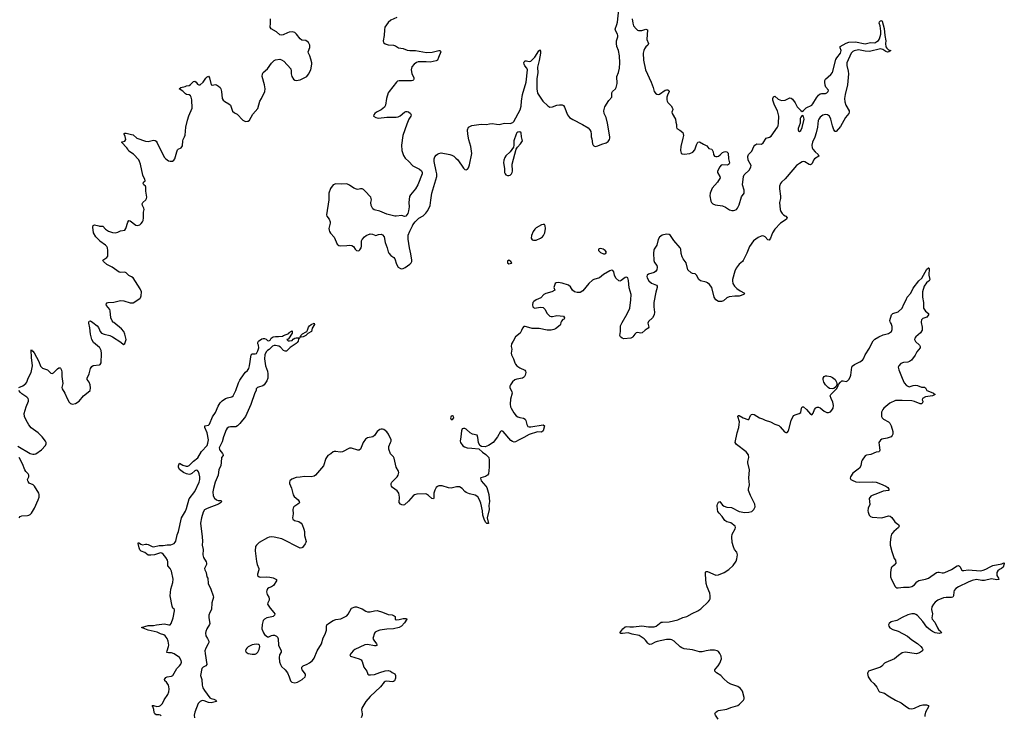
# Model space of a CAD drawing. Header units: inches. Extents: x 2143843 to 2212570, y 881249 to 1017455.
# Tile 9 of 54: x 2158837 to 2173198, y 904268 to 914420. Entities that reach past the tile are written whole.
import ezdxf

# ---------------------------------------------------------------- set-up
doc = ezdxf.new("R2010")
doc.units = ezdxf.units.IN
doc.header["$MEASUREMENT"] = 0
for name, color, linetype in [('C1950', 7, 'Continuous'), ('C1951', 7, 'Continuous'), ('C1960', 7, 'Continuous'), ('C1961', 7, 'Continuous'), ('C1970', 7, 'Continuous'), ('C1971', 7, 'Continuous')]:
    doc.layers.add(name, color=color, linetype=linetype)

msp = doc.modelspace()

# ---------------------------------------------------------------- linework, layer by layer
at = {"layer": 'C1950', "color": 6, "elevation": 400}
for points in [[(2160000, 909634), (2159916, 909710), (2159890, 909750), (2159869, 909830), (2159862, 909922), (2159845, 909990), (2159847, 910000)], [(2159902, 910000), (2159966, 909950), (2159985, 909925), (2160000, 909893)], [(2158826, 909054), (2158885, 909075), (2158929, 909111), (2158942, 909130), (2158963, 909190), (2159004, 909270), (2159024, 909370), (2159008, 909492), (2159005, 909595), (2159010, 909606), (2159014, 909594), (2159030, 909583), (2159050, 909556), (2159116, 909430), (2159143, 909363), (2159170, 909336), (2159245, 909310), (2159290, 909263), (2159310, 909255), (2159330, 909268), (2159390, 909325), (2159410, 909337), (2159430, 909337), (2159433, 909333), (2159447, 909307), (2159454, 909274), (2159453, 909210), (2159466, 909110), (2159453, 909050), (2159457, 909030), (2159495, 908970), (2159529, 908889), (2159559, 908839), (2159580, 908820), (2159610, 908810), (2159650, 908818), (2159707, 908850), (2159770, 908930), (2159837, 908983), (2159863, 909010), (2159871, 909049), (2159867, 909090), (2159850, 909130), (2159821, 909170), (2159820, 909190), (2159849, 909251), (2159872, 909328), (2159890, 909356), (2159910, 909371), (2160000, 909385)], [(2158810, 908197), (2158990, 908091), (2159030, 908077), (2159050, 908077), (2159074, 908086), (2159156, 908144), (2159214, 908206), (2159224, 908230), (2159222, 908250), (2159212, 908270), (2159164, 908330), (2159109, 908390), (2159004, 908464), (2158969, 908509), (2158930, 908575), (2158908, 908630), (2158905, 908670), (2158931, 908769), (2158964, 908850), (2158967, 908870), (2158959, 908890), (2158943, 908910), (2158870, 908959), (2158850, 908978), (2158825, 909010)], [(2158828, 907150), (2158844, 907170), (2158870, 907179), (2158950, 907183), (2158970, 907188), (2158990, 907199), (2159010, 907218), (2159054, 907290), (2159107, 907410), (2159121, 907450), (2159122, 907490), (2159116, 907510), (2159054, 907610), (2159032, 907630), (2158976, 907656), (2158959, 907679), (2158954, 907690), (2158953, 907710), (2158969, 907750), (2158971, 907770), (2158963, 907790), (2158925, 907825), (2158910, 907848), (2158880, 907940), (2158831, 908031)]]:
    msp.add_lwpolyline(points, dxfattribs=at)
at = {"layer": 'C1951', "color": 6, "elevation": 400}
for points in [[(2160000, 911196), (2159948, 911250), (2159915, 911310), (2159904, 911390), (2159910, 911417), (2159930, 911426), (2159990, 911409), (2160000, 911408)], [(2159847, 910000), (2159850, 910018), (2159870, 910025), (2159902, 910000)]]:
    msp.add_lwpolyline(points, dxfattribs=at)
at = {"layer": 'C1960', "color": 6}
for points, elevation in [([(2160000, 909893), (2160010, 909870), (2160030, 909843), (2160070, 909828), (2160150, 909810), (2160193, 909793), (2160313, 909713), (2160350, 909681), (2160370, 909692), (2160377, 909710), (2160389, 909750), (2160372, 909830), (2160355, 909870), (2160323, 909910), (2160208, 910000)], 400), ([(2166732, 910000), (2166725, 909970), (2166718, 909962), (2166653, 909910), (2166630, 909897), (2166590, 909888), (2166530, 909889), (2166412, 909912), (2166310, 909914), (2166230, 909939), (2166210, 909943), (2166190, 909940), (2166170, 909920), (2166157, 909883), (2166136, 909844), (2166067, 909790), (2166036, 909730), (2166009, 909690), (2166006, 909650), (2166015, 909610), (2166007, 909553), (2166010, 909530), (2166040, 909470), (2166057, 909410), (2166070, 909390), (2166090, 909369), (2166130, 909339), (2166203, 909303), (2166217, 909290), (2166221, 909270), (2166210, 909230), (2166199, 909210), (2166184, 909196), (2166170, 909187), (2166090, 909175), (2166058, 909162), (2166026, 909134), (2165997, 909090), (2165988, 909070), (2165987, 909050), (2166016, 908990), (2166020, 908970), (2165998, 908882), (2165991, 908810), (2165997, 908770), (2166005, 908750), (2166043, 908683), (2166080, 908640), (2166103, 908623), (2166130, 908613), (2166185, 908605), (2166208, 908590), (2166219, 908570), (2166232, 908510), (2166250, 908484), (2166270, 908477), (2166290, 908477), (2166470, 908506), (2166494, 908490), (2166470, 908420), (2166450, 908400), (2166390, 908403), (2166270, 908365), (2166190, 908321), (2166123, 908290), (2166070, 908257), (2166050, 908255), (2166023, 908263), (2165999, 908279), (2165891, 908410), (2165870, 908419), (2165850, 908410), (2165808, 908332), (2165745, 908250), (2165677, 908203), (2165627, 908187), (2165573, 908193), (2165547, 908207), (2165527, 908247), (2165521, 908321), (2165510, 908355), (2165441, 908370), (2165409, 908390), (2165350, 908445), (2165330, 908453), (2165310, 908454), (2165291, 908449), (2165280, 908420), (2165273, 908333), (2165262, 908270), (2165267, 908247), (2165300, 908200), (2165325, 908185), (2165362, 908170), (2165430, 908168), (2165536, 908156), (2165586, 908110), (2165635, 908075), (2165678, 908030), (2165685, 907990), (2165687, 907890), (2165674, 907790), (2165659, 907770), (2165630, 907753), (2165565, 907735), (2165559, 907730), (2165561, 907710), (2165570, 907690), (2165634, 907614), (2165649, 907590), (2165679, 907490), (2165689, 907390), (2165681, 907330), (2165683, 907270), (2165657, 907150), (2165673, 907067), (2165650, 907065), (2165645, 907070), (2165630, 907086), (2165610, 907130), (2165592, 907190), (2165586, 907250), (2165564, 907364), (2165544, 907410), (2165517, 907457), (2165481, 907481), (2165398, 907498), (2165350, 907519), (2165330, 907533), (2165290, 907578), (2165250, 907600), (2165210, 907602), (2165130, 907582), (2165090, 907588), (2164999, 907619), (2164950, 907618), (2164930, 907609), (2164910, 907590), (2164890, 907553), (2164879, 907510), (2164878, 907442), (2164871, 907428), (2164850, 907434), (2164798, 907478), (2164770, 907494), (2164750, 907499), (2164630, 907496), (2164597, 907483), (2164577, 907470), (2164510, 907391), (2164450, 907339), (2164430, 907333), (2164410, 907338), (2164391, 907351), (2164373, 907373), (2164378, 907450), (2164366, 907510), (2164343, 907543), (2164273, 907593), (2164260, 907610), (2164253, 907630), (2164254, 907650), (2164264, 907670), (2164344, 907750), (2164358, 907770), (2164365, 907810), (2164361, 907830), (2164330, 907890), (2164301, 908021), (2164290, 908038), (2164245, 908085), (2164220, 908150), (2164220, 908190), (2164248, 908250), (2164255, 908270), (2164256, 908290), (2164216, 908370), (2164190, 908403), (2164150, 908439), (2164130, 908446), (2164110, 908445), (2164090, 908438), (2164052, 908410), (2164010, 908353), (2163990, 908333), (2163910, 908315), (2163883, 908297), (2163846, 908250), (2163810, 908153), (2163790, 908138), (2163770, 908138), (2163675, 908165), (2163650, 908164), (2163547, 908113), (2163510, 908108), (2163450, 908118), (2163423, 908117), (2163410, 908113), (2163376, 908084), (2163330, 908057), (2163302, 908018), (2163269, 907910), (2163150, 907774), (2163130, 907759), (2163090, 907749), (2162990, 907753), (2162930, 907742), (2162870, 907739), (2162805, 907715), (2162779, 907690), (2162773, 907670), (2162774, 907650), (2162801, 907581), (2162827, 907487), (2162842, 907462), (2162901, 907410), (2162915, 907390), (2162916, 907370), (2162896, 907350), (2162838, 907310), (2162827, 907293), (2162823, 907270), (2162826, 907210), (2162814, 907150), (2162822, 907130), (2162846, 907110), (2162910, 907095), (2162944, 907070), (2162959, 907050), (2162984, 906984), (2162991, 906950), (2162993, 906890), (2163015, 906805), (2163013, 906790), (2163003, 906770), (2162961, 906719), (2162950, 906711), (2162930, 906707), (2162661, 906841), (2162550, 906866), (2162510, 906870), (2162474, 906866), (2162450, 906857), (2162332, 906790), (2162290, 906751), (2162279, 906730), (2162273, 906670), (2162293, 906513), (2162301, 906470), (2162323, 906410), (2162326, 906390), (2162304, 906330), (2162306, 906310), (2162330, 906288), (2162350, 906284), (2162430, 906288), (2162485, 906285), (2162533, 906273), (2162582, 906250), (2162582, 906230), (2162537, 906163), (2162510, 906143), (2162472, 906128), (2162450, 906114), (2162440, 906090), (2162439, 906070), (2162446, 906030), (2162469, 905990), (2162475, 905970), (2162475, 905950), (2162457, 905910), (2162453, 905890), (2162490, 905829), (2162546, 905770), (2162558, 905750), (2162552, 905730), (2162533, 905710), (2162517, 905703), (2162444, 905690), (2162410, 905670), (2162390, 905650), (2162373, 905593), (2162367, 905530), (2162392, 905470), (2162410, 905446), (2162450, 905413), (2162470, 905415), (2162510, 905434), (2162530, 905438), (2162555, 905435), (2162582, 905422), (2162596, 905410), (2162605, 905385), (2162613, 905293), (2162653, 905210), (2162652, 905190), (2162629, 905150), (2162620, 905110), (2162627, 905050), (2162641, 905010), (2162658, 904978), (2162711, 904931), (2162742, 904890), (2162768, 904830), (2162785, 904770), (2162805, 904750), (2162850, 904740), (2162890, 904753), (2162959, 904790), (2162999, 904830), (2163008, 904850), (2163008, 904870), (2162959, 904930), (2162952, 904950), (2162954, 904970), (2162970, 904991), (2163030, 905013), (2163065, 905035), (2163106, 905070), (2163130, 905103), (2163176, 905210), (2163240, 905310), (2163263, 905397), (2163291, 905450), (2163312, 905508), (2163310, 905570), (2163316, 905590), (2163341, 905610), (2163411, 905650), (2163450, 905664), (2163522, 905678), (2163610, 905718), (2163630, 905742), (2163651, 905790), (2163676, 905830), (2163730, 905850), (2163750, 905850), (2163830, 905822), (2163886, 905786), (2163910, 905779), (2163950, 905778), (2164010, 905794), (2164050, 905795), (2164130, 905773), (2164210, 905740), (2164270, 905732), (2164301, 905721), (2164316, 905710), (2164314, 905670), (2164330, 905661), (2164370, 905666), (2164430, 905680), (2164463, 905683), (2164479, 905679), (2164484, 905670), (2164450, 905618), (2164404, 905570), (2164370, 905547), (2164290, 905530), (2164190, 905525), (2164090, 905508), (2164050, 905496), (2164021, 905479), (2164010, 905467), (2163989, 905390), (2164002, 905362), (2164043, 905310), (2164050, 905290), (2164030, 905281), (2164010, 905280), (2163910, 905300), (2163870, 905297), (2163723, 905230), (2163700, 905210), (2163651, 905150), (2163661, 905130), (2163790, 905093), (2163816, 905076), (2163831, 905051), (2163857, 904970), (2163898, 904910), (2163916, 904870), (2163930, 904858), (2163956, 904857), (2164010, 904863), (2164090, 904894), (2164170, 904917), (2164210, 904921), (2164245, 904910), (2164270, 904892), (2164310, 904872), (2164320, 904850), (2164319, 904810), (2164304, 904770), (2164290, 904760), (2164270, 904758), (2164190, 904767), (2164170, 904761), (2164153, 904750), (2164098, 904682), (2163950, 904543), (2163884, 904470), (2163827, 904370), (2163825, 904350), (2163831, 904289), (2163830, 904270), (2163819, 904230)], 400), ([(2168002, 910000), (2168001, 909999), (2167998, 909990), (2168012, 909930), (2168004, 909916), (2167961, 909890), (2167916, 909850), (2167890, 909847), (2167854, 909854), (2167830, 909848), (2167809, 909831), (2167782, 909790), (2167770, 909780), (2167750, 909772), (2167650, 909763), (2167624, 909770), (2167598, 909790), (2167589, 909810), (2167598, 909870), (2167598, 909950), (2167626, 910000)], 400), ([(2160901, 904261), (2160890, 904269), (2160870, 904273), (2160830, 904275), (2160808, 904288), (2160800, 904310), (2160794, 904354), (2160778, 904398), (2160770, 904410), (2160790, 904412), (2160838, 904398), (2160870, 904400), (2160892, 904410), (2160920, 904440), (2160945, 904495), (2160997, 904570), (2161012, 904610), (2161016, 904650), (2161015, 904690), (2161009, 904710), (2160979, 904750), (2160954, 904770), (2160948, 904790), (2160970, 904819), (2160990, 904828), (2161050, 904838), (2161070, 904851), (2161128, 904952), (2161170, 904989), (2161187, 905013), (2161196, 905044), (2161193, 905070), (2161170, 905110), (2161090, 905167), (2161050, 905181), (2161010, 905178), (2160985, 905185), (2160982, 905190), (2160986, 905210), (2161010, 905270), (2161012, 905290), (2161002, 905350), (2160990, 905390), (2160961, 905430), (2160942, 905442), (2160890, 905459), (2160843, 905483), (2160710, 905509), (2160615, 905550), (2160710, 905577), (2160790, 905580), (2160833, 905590), (2160950, 905603), (2161014, 905586), (2161030, 905589), (2161048, 905610), (2161074, 905690), (2161094, 905794), (2161093, 905810), (2161072, 905832), (2161060, 905860), (2161030, 906010), (2161040, 906110), (2161072, 906208), (2161074, 906254), (2161050, 906370), (2161030, 906408), (2161000, 906450), (2161000, 906510), (2160995, 906530), (2160971, 906570), (2160930, 906618), (2160910, 906635), (2160890, 906638), (2160804, 906610), (2160750, 906603), (2160710, 906606), (2160662, 906642), (2160610, 906664), (2160590, 906684), (2160579, 906710), (2160564, 906776), (2160570, 906790), (2160606, 906766), (2160630, 906758), (2160670, 906765), (2160690, 906764), (2160710, 906759), (2160770, 906730), (2160790, 906726), (2160870, 906745), (2160930, 906746), (2160990, 906756), (2161042, 906758), (2161090, 906777), (2161105, 906795), (2161113, 906810), (2161136, 906904), (2161153, 906950), (2161199, 907150), (2161254, 907246), (2161272, 907288), (2161310, 907426), (2161390, 907536), (2161456, 907670), (2161465, 907710), (2161463, 907750), (2161455, 907790), (2161443, 907823), (2161430, 907842), (2161410, 907847), (2161390, 907837), (2161350, 907799), (2161330, 907786), (2161310, 907784), (2161268, 907790), (2161228, 907810), (2161170, 907854), (2161155, 907890), (2161155, 907910), (2161163, 907937), (2161170, 907946), (2161216, 907916), (2161263, 907903), (2161290, 907905), (2161310, 907914), (2161370, 907975), (2161437, 908023), (2161490, 908116), (2161570, 908207), (2161583, 908237), (2161590, 908290), (2161572, 908392), (2161539, 908470), (2161538, 908490), (2161590, 908502), (2161604, 908516), (2161650, 908626), (2161694, 908686), (2161730, 908781), (2161761, 908830), (2161790, 908858), (2161838, 908890), (2161870, 908903), (2161930, 908916), (2161950, 908930), (2161992, 909008), (2162030, 909121), (2162050, 909161), (2162110, 909252), (2162130, 909276), (2162160, 909300), (2162179, 909330), (2162190, 909370), (2162212, 909530), (2162230, 909545), (2162270, 909545), (2162289, 909550), (2162310, 909585), (2162325, 909630), (2162322, 909670), (2162309, 909690), (2162309, 909710), (2162318, 909730), (2162370, 909762), (2162390, 909765), (2162410, 909765), (2162430, 909758), (2162450, 909738), (2162470, 909735), (2162490, 909745), (2162506, 909770), (2162535, 909790), (2162570, 909798), (2162610, 909795), (2162670, 909799), (2162686, 909810), (2162761, 909839), (2162770, 909853), (2162810, 909878), (2162810, 909844), (2162759, 909761), (2162747, 909753), (2162734, 909750), (2162752, 909732), (2162771, 909731), (2162810, 909739), (2162824, 909756), (2162850, 909771), (2162870, 909776), (2162917, 909777), (2162918, 909770), (2162904, 909756), (2162897, 909730), (2162886, 909710), (2162870, 909692), (2162783, 909637), (2162730, 909581), (2162710, 909580), (2162687, 909590), (2162639, 909639), (2162617, 909657), (2162570, 909666), (2162550, 909664), (2162525, 909655), (2162476, 909604), (2162451, 909590), (2162431, 909570), (2162412, 909528), (2162410, 909470), (2162424, 909370), (2162450, 909290), (2162458, 909250), (2162456, 909190), (2162443, 909150), (2162402, 909090), (2162382, 909078), (2162322, 909058), (2162307, 909050), (2162287, 909030), (2162284, 909010), (2162266, 908974), (2162210, 908806), (2162130, 908630), (2162050, 908526), (2162015, 908490), (2161990, 908479), (2161910, 908478), (2161888, 908472), (2161864, 908456), (2161848, 908432), (2161810, 908330), (2161790, 908259), (2161754, 908190), (2161749, 908170), (2161750, 908150), (2161757, 908137), (2161796, 908090), (2161805, 908070), (2161803, 908057), (2161783, 908030), (2161780, 908020), (2161769, 907910), (2161743, 907857), (2161732, 907770), (2161688, 907672), (2161662, 907578), (2161656, 907530), (2161660, 907470), (2161677, 907437), (2161710, 907411), (2161730, 907405), (2161770, 907403), (2161787, 907390), (2161766, 907370), (2161735, 907350), (2161570, 907285), (2161535, 907265), (2161511, 907230), (2161488, 907150), (2161475, 907070), (2161499, 906870), (2161502, 906810), (2161498, 906750), (2161513, 906690), (2161508, 906610), (2161519, 906570), (2161557, 906510), (2161564, 906490), (2161562, 906470), (2161535, 906410), (2161537, 906390), (2161555, 906350), (2161569, 906290), (2161579, 906270), (2161585, 906190), (2161626, 906110), (2161660, 906010), (2161662, 905990), (2161642, 905910), (2161635, 905810), (2161610, 905766), (2161597, 905730), (2161596, 905690), (2161611, 905610), (2161608, 905592), (2161566, 905530), (2161551, 905490), (2161548, 905468), (2161552, 905430), (2161577, 905390), (2161594, 905350), (2161594, 905330), (2161587, 905310), (2161551, 905250), (2161540, 905210), (2161541, 905170), (2161569, 905010), (2161554, 904990), (2161515, 904970), (2161496, 904950), (2161475, 904850), (2161493, 904790), (2161497, 904710), (2161510, 904670), (2161531, 904630), (2161610, 904525), (2161630, 904513), (2161670, 904503), (2161699, 904490), (2161709, 904470), (2161630, 904450), (2161590, 904456), (2161530, 904479), (2161510, 904483), (2161490, 904479), (2161470, 904469), (2161442, 904438), (2161390, 904315), (2161384, 904270), (2161385, 904230)], 300), ([(2160000, 909385), (2160010, 909386), (2160027, 909413), (2160032, 909550), (2160027, 909590), (2160004, 909630), (2160000, 909634)], 400), ([(2169025, 904210), (2168985, 904270), (2168978, 904290), (2168985, 904310), (2169010, 904329), (2169030, 904337), (2169150, 904358), (2169210, 904382), (2169310, 904411), (2169337, 904430), (2169394, 904490), (2169403, 904510), (2169403, 904530), (2169380, 904620), (2169350, 904661), (2169310, 904688), (2169210, 904723), (2169166, 904746), (2169104, 904804), (2169065, 904850), (2168998, 904890), (2168976, 904910), (2168977, 904930), (2168989, 904950), (2169023, 904990), (2169050, 905030), (2169071, 905090), (2169067, 905130), (2169050, 905170), (2169030, 905197), (2169010, 905210), (2168970, 905217), (2168910, 905218), (2168850, 905211), (2168790, 905195), (2168750, 905193), (2168650, 905223), (2168530, 905239), (2168493, 905253), (2168470, 905267), (2168385, 905350), (2168350, 905369), (2168327, 905373), (2168270, 905372), (2168133, 905347), (2168104, 905336), (2168050, 905304), (2168030, 905303), (2168010, 905309), (2167999, 905319), (2167965, 905365), (2167944, 905384), (2167871, 905431), (2167770, 905452), (2167710, 905471), (2167630, 905461), (2167604, 905464), (2167590, 905470), (2167636, 905530), (2167670, 905560), (2167690, 905564), (2167737, 905557), (2167790, 905557), (2167910, 905573), (2168010, 905557), (2168090, 905558), (2168121, 905570), (2168167, 905610), (2168195, 905625), (2168211, 905629), (2168310, 905634), (2168437, 905663), (2168510, 905697), (2168570, 905708), (2168646, 905754), (2168730, 905794), (2168770, 905823), (2168883, 905930), (2168899, 905950), (2168908, 905970), (2168909, 906010), (2168902, 906050), (2168864, 906144), (2168852, 906190), (2168839, 906321), (2168842, 906358), (2168850, 906367), (2168870, 906365), (2168990, 906311), (2169030, 906316), (2169110, 906350), (2169182, 906398), (2169244, 906456), (2169285, 906515), (2169299, 906550), (2169309, 906610), (2169296, 906650), (2169265, 906690), (2169247, 906727), (2169231, 906790), (2169223, 906870), (2169228, 906910), (2169273, 906990), (2169277, 907010), (2169272, 907030), (2169210, 907075), (2169150, 907093), (2169121, 907110), (2169085, 907170), (2169038, 907218), (2169022, 907242), (2169016, 907270), (2169012, 907330), (2169016, 907350), (2169030, 907378), (2169050, 907386), (2169090, 907333), (2169110, 907318), (2169150, 907306), (2169219, 907299), (2169330, 907240), (2169412, 907228), (2169470, 907230), (2169516, 907244), (2169546, 907270), (2169564, 907310), (2169557, 907350), (2169494, 907474), (2169468, 907550), (2169467, 907570), (2169481, 907630), (2169474, 907730), (2169482, 907850), (2169458, 907950), (2169458, 907970), (2169473, 908030), (2169466, 908070), (2169432, 908112), (2169290, 908221), (2169271, 908250), (2169300, 908390), (2169326, 908470), (2169333, 908510), (2169335, 908550), (2169310, 908630), (2169315, 908645), (2169330, 908645), (2169390, 908610), (2169457, 908583), (2169470, 908585), (2169498, 908642), (2169510, 908657), (2169530, 908665), (2169550, 908659), (2169628, 908610), (2169670, 908595), (2169710, 908575), (2169787, 908550), (2169850, 908518), (2169910, 908496), (2169930, 908480), (2169990, 908407), (2170000, 908400)], 400)]:
    msp.add_lwpolyline(points, dxfattribs=dict(at, elevation=elevation))
for points, elevation in [([(2162945, 909785), (2162927, 909787), (2162937, 909810), (2162964, 909836), (2163017, 909863), (2163023, 909870), (2163033, 909887), (2163048, 909932), (2163066, 909954), (2163090, 909973), (2163134, 909990), (2163139, 909970), (2163101, 909919), (2163092, 909870), (2163040, 909840), (2163010, 909810), (2162970, 909790)], 300), ([(2165150, 908640), (2165130, 908633), (2165121, 908610), (2165130, 908585), (2165150, 908585), (2165167, 908610), (2165165, 908630)], 400), ([(2162287, 905307), (2162230, 905298), (2162170, 905267), (2162149, 905250), (2162136, 905230), (2162133, 905210), (2162142, 905190), (2162170, 905171), (2162230, 905160), (2162270, 905161), (2162290, 905171), (2162309, 905190), (2162332, 905230), (2162341, 905270), (2162335, 905290), (2162321, 905301)], 400)]:
    msp.add_lwpolyline(points, close=True, dxfattribs=dict(at, elevation=elevation))
at = {"layer": 'C1961', "color": 6, "elevation": 400}
for points in [[(2164337, 914450), (2164250, 914415), (2164210, 914381), (2164163, 914310), (2164156, 914270), (2164152, 914188), (2164137, 914110), (2164145, 914085), (2164170, 914065), (2164210, 914055), (2164290, 914050), (2164318, 914038), (2164361, 914010), (2164430, 913997), (2164490, 913977), (2164530, 913971), (2164610, 913972), (2164770, 913941), (2164852, 913948), (2164950, 913970), (2164970, 913970), (2164981, 913950), (2164944, 913870), (2164931, 913830), (2164910, 913817), (2164822, 913798), (2164766, 913806), (2164650, 913806), (2164624, 913796), (2164589, 913770), (2164558, 913730), (2164547, 913690), (2164556, 913636), (2164584, 913570), (2164586, 913550), (2164580, 913540), (2164570, 913530), (2164552, 913528), (2164370, 913528), (2164350, 913522), (2164332, 913508), (2164226, 913374), (2164212, 913350), (2164189, 913270), (2164171, 913170), (2164157, 913143), (2164110, 913104), (2164043, 913070), (2164016, 913050), (2164001, 913030), (2163997, 913010), (2164030, 912990), (2164070, 912982), (2164190, 912999), (2164330, 912996), (2164358, 913002), (2164385, 913015), (2164450, 913068), (2164470, 913079), (2164490, 913082), (2164510, 913075), (2164539, 913050), (2164545, 913030), (2164540, 913010), (2164514, 912966), (2164484, 912896), (2164427, 912730), (2164408, 912590), (2164412, 912510), (2164436, 912436), (2164461, 912401), (2164514, 912350), (2164570, 912286), (2164670, 912236), (2164696, 912216), (2164708, 912190), (2164706, 912170), (2164644, 912010), (2164608, 911950), (2164537, 911863), (2164522, 911838), (2164515, 911750), (2164517, 911690), (2164510, 911630), (2164497, 911590), (2164486, 911574), (2164470, 911554), (2164451, 911549), (2164410, 911561), (2164330, 911550), (2164307, 911553), (2164190, 911581), (2164090, 911627), (2164006, 911646), (2163990, 911661), (2163964, 911710), (2163961, 911750), (2163970, 911790), (2163958, 911830), (2163870, 911922), (2163850, 911940), (2163830, 911950), (2163810, 911951), (2163770, 911940), (2163750, 911944), (2163710, 911963), (2163650, 912005), (2163610, 912023), (2163530, 912017), (2163450, 912022), (2163410, 912010), (2163370, 911954), (2163348, 911890), (2163345, 911790), (2163312, 911570), (2163317, 911550), (2163349, 911509), (2163365, 911470), (2163365, 911450), (2163348, 911370), (2163349, 911350), (2163355, 911330), (2163370, 911304), (2163426, 911246), (2163466, 911146), (2163490, 911126), (2163510, 911121), (2163610, 911122), (2163650, 911128), (2163684, 911124), (2163708, 911108), (2163730, 911070), (2163749, 911050), (2163774, 911046), (2163790, 911050), (2163800, 911060), (2163819, 911090), (2163824, 911116), (2163825, 911190), (2163832, 911210), (2163865, 911250), (2163890, 911271), (2163950, 911292), (2163981, 911290), (2164030, 911272), (2164073, 911287), (2164110, 911290), (2164130, 911282), (2164151, 911251), (2164166, 911170), (2164199, 911090), (2164212, 911030), (2164222, 911010), (2164250, 910980), (2164295, 910950), (2164311, 910931), (2164332, 910850), (2164359, 910810), (2164390, 910789), (2164410, 910785), (2164430, 910788), (2164459, 910801), (2164527, 910850), (2164545, 910870), (2164556, 910890), (2164557, 910910), (2164544, 911004), (2164521, 911090), (2164503, 911217), (2164501, 911250), (2164505, 911275), (2164526, 911334), (2164567, 911410), (2164572, 911428), (2164605, 911470), (2164659, 911521), (2164721, 911559), (2164763, 911597), (2164790, 911635), (2164823, 911710), (2164836, 911784), (2164847, 911890), (2164919, 912130), (2164920, 912170), (2164914, 912210), (2164883, 912350), (2164882, 912390), (2164890, 912420), (2164910, 912444), (2164930, 912458), (2164950, 912469), (2164985, 912475), (2165112, 912452), (2165142, 912442), (2165170, 912427), (2165198, 912398), (2165230, 912373), (2165310, 912252), (2165330, 912235), (2165350, 912228), (2165370, 912238), (2165384, 912257), (2165399, 912301), (2165432, 912468), (2165418, 912570), (2165387, 912667), (2165373, 912750), (2165370, 912810), (2165385, 912850), (2165430, 912877), (2165570, 912895), (2165648, 912892), (2165690, 912902), (2165730, 912906), (2165790, 912893), (2165829, 912891), (2165910, 912909), (2165990, 912905), (2166030, 912919), (2166045, 912935), (2166138, 913102), (2166150, 913156), (2166154, 913230), (2166172, 913330), (2166226, 913510), (2166242, 913690), (2166235, 913710), (2166206, 913746), (2166195, 913770), (2166191, 913790), (2166195, 913805), (2166210, 913820), (2166230, 913819), (2166270, 913808), (2166290, 913813), (2166350, 913872), (2166410, 913967), (2166430, 913978), (2166435, 913955), (2166433, 913933), (2166415, 913825), (2166392, 913728), (2166395, 913645), (2166381, 913559), (2166380, 913410), (2166390, 913346), (2166465, 913230), (2166541, 913160), (2166570, 913145), (2166610, 913147), (2166670, 913170), (2166710, 913179), (2166750, 913175), (2166770, 913165), (2166785, 913145), (2166827, 913030), (2166854, 912994), (2166903, 912963), (2167047, 912890), (2167130, 912839), (2167154, 912814), (2167167, 912787), (2167172, 912750), (2167171, 912710), (2167183, 912683), (2167193, 912610), (2167200, 912590), (2167210, 912578), (2167230, 912570), (2167270, 912578), (2167330, 912605), (2167390, 912624), (2167418, 912642), (2167439, 912670), (2167446, 912690), (2167446, 912710), (2167411, 912910), (2167390, 912990), (2167361, 913050), (2167359, 913090), (2167371, 913150), (2167430, 913241), (2167472, 913288), (2167476, 913350), (2167482, 913370), (2167527, 913410), (2167538, 913430), (2167551, 913490), (2167547, 913590), (2167572, 913650), (2167586, 913714), (2167590, 913790), (2167585, 913890), (2167572, 913970), (2167549, 914030), (2167540, 914070), (2167544, 914110), (2167563, 914170), (2167561, 914190), (2167554, 914210), (2167530, 914250), (2167523, 914283), (2167547, 914350), (2167555, 914385), (2167580, 914610)], [(2160000, 911408), (2160050, 911406), (2160090, 911364), (2160133, 911333), (2160190, 911312), (2160230, 911308), (2160270, 911319), (2160310, 911338), (2160370, 911350), (2160386, 911374), (2160413, 911467), (2160430, 911491), (2160450, 911485), (2160530, 911422), (2160550, 911416), (2160590, 911428), (2160610, 911443), (2160630, 911468), (2160639, 911490), (2160645, 911530), (2160645, 911610), (2160651, 911650), (2160648, 911670), (2160627, 911710), (2160624, 911730), (2160635, 911750), (2160678, 911790), (2160688, 911810), (2160691, 911830), (2160678, 911918), (2160677, 911977), (2160671, 911991), (2160646, 912010), (2160636, 912030), (2160645, 912050), (2160666, 912070), (2160664, 912090), (2160644, 912124), (2160635, 912150), (2160600, 912310), (2160587, 912350), (2160574, 912374), (2160497, 912457), (2160430, 912500), (2160415, 912530), (2160399, 912550), (2160321, 912630), (2160330, 912639), (2160370, 912647), (2160386, 912670), (2160376, 912716), (2160361, 912750), (2160363, 912757), (2160370, 912763), (2160390, 912763), (2160470, 912745), (2160490, 912737), (2160547, 912690), (2160670, 912645), (2160710, 912642), (2160790, 912662), (2160815, 912655), (2160827, 912647), (2160843, 912623), (2160916, 912470), (2160950, 912410), (2160970, 912387), (2161010, 912360), (2161030, 912353), (2161065, 912355), (2161087, 912370), (2161100, 912390), (2161127, 912493), (2161140, 912520), (2161150, 912531), (2161192, 912548), (2161210, 912578), (2161216, 912650), (2161220, 912670), (2161242, 912710), (2161250, 912736), (2161261, 912850), (2161285, 912955), (2161305, 913015), (2161355, 913130), (2161350, 913250), (2161340, 913290), (2161330, 913310), (2161310, 913324), (2161270, 913328), (2161256, 913336), (2161216, 913376), (2161162, 913410), (2161190, 913428), (2161250, 913443), (2161270, 913453), (2161310, 913460), (2161330, 913475), (2161370, 913517), (2161390, 913522), (2161410, 913507), (2161430, 913480), (2161448, 913468), (2161470, 913471), (2161513, 913510), (2161550, 913568), (2161570, 913586), (2161593, 913593), (2161604, 913570), (2161630, 913467), (2161650, 913462), (2161690, 913474), (2161710, 913469), (2161739, 913450), (2161759, 913430), (2161769, 913409), (2161779, 913370), (2161790, 913268), (2161805, 913245), (2161830, 913225), (2161890, 913190), (2161910, 913171), (2161943, 913083), (2161970, 913062), (2162010, 913042), (2162090, 912951), (2162130, 912936), (2162158, 912938), (2162170, 912939), (2162190, 912951), (2162239, 913041), (2162310, 913124), (2162342, 913230), (2162366, 913270), (2162413, 913370), (2162417, 913410), (2162410, 913470), (2162373, 913590), (2162379, 913630), (2162390, 913650), (2162450, 913703), (2162510, 913784), (2162550, 913825), (2162570, 913835), (2162630, 913842), (2162656, 913836), (2162690, 913812), (2162790, 913703), (2162798, 913670), (2162798, 913630), (2162806, 913590), (2162830, 913551), (2162850, 913538), (2162872, 913532), (2162930, 913541), (2163026, 913590), (2163050, 913624), (2163083, 913690), (2163099, 913770), (2163098, 913790), (2163083, 913843), (2163068, 913890), (2163048, 913930), (2163047, 913950), (2163068, 914012), (2163067, 914050), (2163050, 914089), (2163010, 914115), (2162950, 914121), (2162930, 914139), (2162876, 914210), (2162850, 914231), (2162810, 914240), (2162770, 914238), (2162744, 914230), (2162681, 914199), (2162650, 914193), (2162630, 914200), (2162581, 914241), (2162505, 914285), (2162492, 914312), (2162496, 914370), (2162494, 914430)], [(2167771, 914431), (2167780, 914370), (2167791, 914330), (2167830, 914284), (2167849, 914269), (2167863, 914263), (2167910, 914262), (2167970, 914279), (2167992, 914272), (2167983, 914130), (2168008, 914070), (2168001, 914050), (2167970, 914023), (2167948, 913992), (2167939, 913970), (2167932, 913930), (2167936, 913830), (2167966, 913690), (2168049, 913510), (2168079, 913430), (2168093, 913373), (2168110, 913348), (2168130, 913335), (2168150, 913330), (2168170, 913333), (2168250, 913389), (2168270, 913396), (2168290, 913396), (2168305, 913385), (2168310, 913370), (2168284, 913316), (2168278, 913290), (2168276, 913250), (2168281, 913230), (2168290, 913210), (2168340, 913160), (2168360, 913130), (2168363, 913110), (2168350, 913070), (2168353, 913050), (2168403, 912970), (2168406, 912926), (2168417, 912890), (2168415, 912850), (2168421, 912830), (2168465, 912805), (2168510, 912771), (2168515, 912755), (2168517, 912730), (2168511, 912691), (2168478, 912570), (2168476, 912510), (2168483, 912470), (2168500, 912460), (2168530, 912457), (2168612, 912468), (2168654, 912486), (2168682, 912518), (2168710, 912595), (2168730, 912634), (2168750, 912639), (2168810, 912601), (2168858, 912578), (2168890, 912541), (2168930, 912530), (2168950, 912491), (2168956, 912450), (2168970, 912430), (2168990, 912423), (2169010, 912423), (2169030, 912430), (2169054, 912446), (2169090, 912482), (2169113, 912493), (2169130, 912496), (2169150, 912492), (2169170, 912471), (2169176, 912390), (2169190, 912330), (2169185, 912315), (2169176, 912304), (2169162, 912298), (2169090, 912301), (2169070, 912295), (2169050, 912273), (2169014, 912210), (2169015, 912190), (2169051, 912131), (2169052, 912110), (2169017, 912050), (2168939, 911961), (2168907, 911890), (2168904, 911850), (2168919, 911770), (2168928, 911750), (2168949, 911730), (2168980, 911720), (2169090, 911702), (2169130, 911685), (2169190, 911647), (2169225, 911635), (2169250, 911633), (2169270, 911638), (2169293, 911650), (2169307, 911670), (2169330, 911719), (2169367, 911833), (2169403, 911890), (2169403, 911930), (2169378, 912010), (2169395, 912130), (2169406, 912154), (2169482, 912230), (2169503, 912270), (2169504, 912290), (2169462, 912370), (2169457, 912423), (2169465, 912450), (2169518, 912502), (2169543, 912570), (2169559, 912590), (2169590, 912607), (2169657, 912603), (2169679, 912621), (2169726, 912690), (2169774, 912706), (2169798, 912722), (2169889, 912850), (2169898, 912870), (2169906, 912910), (2169911, 913010), (2169888, 913090), (2169846, 913170), (2169824, 913244), (2169823, 913270), (2169830, 913294), (2169850, 913302), (2169900, 913260), (2169950, 913241), (2169995, 913245), (2170000, 913247)], [(2170000, 912097), (2169950, 912050), (2169935, 912030), (2169921, 911990), (2169917, 911950), (2169934, 911846), (2169932, 911810), (2169919, 911750), (2169930, 911650), (2169940, 911620), (2169957, 911590), (2169979, 911570), (2170000, 911558)], [(2170000, 911495), (2169933, 911450), (2169850, 911363), (2169815, 911310), (2169790, 911230), (2169770, 911203), (2169750, 911205), (2169710, 911249), (2169690, 911260), (2169670, 911263), (2169650, 911259), (2169610, 911241), (2169542, 911190), (2169480, 911110), (2169443, 911010), (2169390, 910904), (2169380, 910890), (2169330, 910851), (2169288, 910792), (2169270, 910750), (2169235, 910630), (2169233, 910610), (2169240, 910570), (2169263, 910530), (2169296, 910496), (2169344, 910464), (2169409, 910430), (2169401, 910410), (2169330, 910387), (2169270, 910387), (2169186, 910374), (2169150, 910359), (2169103, 910317), (2169074, 910306), (2169030, 910308), (2168993, 910330), (2168967, 910370), (2168930, 910510), (2168896, 910556), (2168870, 910579), (2168850, 910590), (2168766, 910610), (2168743, 910630), (2168710, 910692), (2168691, 910711), (2168650, 910717), (2168630, 910725), (2168582, 910770), (2168558, 910870), (2168514, 910930), (2168501, 910961), (2168487, 911007), (2168479, 911070), (2168471, 911090), (2168377, 911197), (2168330, 911271), (2168310, 911285), (2168270, 911290), (2168210, 911274), (2168170, 911246), (2168149, 911210), (2168129, 911130), (2168090, 911071), (2168085, 911055), (2168081, 911010), (2168086, 910906), (2168096, 910876), (2168130, 910830), (2168136, 910810), (2168131, 910769), (2168113, 910747), (2168090, 910732), (2168010, 910704), (2167989, 910690), (2167985, 910670), (2167990, 910650), (2168012, 910610), (2168050, 910574), (2168125, 910545), (2168133, 910533), (2168135, 910510), (2168116, 910444), (2168086, 910290), (2168084, 910230), (2168096, 910150), (2168089, 910110), (2168067, 910070), (2168010, 910015), (2168002, 910000)], [(2160208, 910000), (2160203, 910003), (2160185, 910025), (2160167, 910070), (2160159, 910170), (2160150, 910190), (2160104, 910250), (2160101, 910270), (2160113, 910287), (2160130, 910294), (2160210, 910298), (2160310, 910321), (2160356, 910316), (2160450, 910287), (2160490, 910286), (2160589, 910350), (2160599, 910361), (2160610, 910390), (2160613, 910450), (2160594, 910490), (2160490, 910651), (2160470, 910667), (2160428, 910688), (2160390, 910724), (2160370, 910736), (2160310, 910730), (2160290, 910734), (2160187, 910810), (2160110, 910845), (2160060, 910890), (2160049, 910911), (2160110, 910947), (2160125, 910970), (2160123, 911050), (2160116, 911090), (2160107, 911110), (2160091, 911130), (2160008, 911188), (2160000, 911196)], [(2167626, 910000), (2167695, 910125), (2167734, 910210), (2167751, 910329), (2167755, 910410), (2167728, 910508), (2167715, 910615), (2167705, 910650), (2167690, 910662), (2167670, 910656), (2167610, 910612), (2167590, 910604), (2167575, 910610), (2167530, 910649), (2167512, 910692), (2167502, 910742), (2167490, 910759), (2167470, 910764), (2167446, 910754), (2167350, 910699), (2167292, 910650), (2167210, 910628), (2167190, 910616), (2167138, 910570), (2167050, 910463), (2167010, 910440), (2166970, 910438), (2166927, 910450), (2166899, 910470), (2166870, 910522), (2166843, 910543), (2166750, 910575), (2166690, 910585), (2166660, 910580), (2166647, 910570), (2166633, 910527), (2166630, 910510), (2166644, 910470), (2166601, 910450), (2166510, 910426), (2166483, 910410), (2166438, 910362), (2166370, 910332), (2166334, 910307), (2166323, 910290), (2166316, 910257), (2166323, 910230), (2166330, 910220), (2166352, 910212), (2166430, 910225), (2166470, 910219), (2166495, 910195), (2166533, 910130), (2166570, 910093), (2166590, 910086), (2166610, 910086), (2166650, 910100), (2166670, 910103), (2166770, 910091), (2166785, 910070), (2166778, 910050), (2166758, 910042), (2166738, 910022), (2166732, 910000)]]:
    msp.add_lwpolyline(points, dxfattribs=at)
for points in [[(2166130, 912781), (2166104, 912776), (2166090, 912767), (2166077, 912750), (2166044, 912650), (2166046, 912590), (2166039, 912561), (2165992, 912490), (2165930, 912435), (2165913, 912407), (2165900, 912370), (2165896, 912330), (2165909, 912250), (2165910, 912190), (2165917, 912170), (2165930, 912156), (2165950, 912147), (2165970, 912145), (2165990, 912150), (2166001, 912159), (2166012, 912170), (2166020, 912190), (2166023, 912210), (2166019, 912310), (2166079, 912530), (2166100, 912560), (2166144, 912610), (2166170, 912650), (2166156, 912710), (2166150, 912769)], [(2166470, 911431), (2166450, 911424), (2166370, 911381), (2166350, 911363), (2166327, 911330), (2166301, 911270), (2166297, 911230), (2166310, 911206), (2166330, 911200), (2166370, 911204), (2166435, 911230), (2166462, 911250), (2166478, 911270), (2166495, 911310), (2166507, 911370), (2166503, 911410), (2166490, 911430)], [(2167310, 911078), (2167290, 911076), (2167279, 911070), (2167278, 911050), (2167310, 911022), (2167350, 911004), (2167370, 911001), (2167388, 911010), (2167394, 911026), (2167377, 911050), (2167349, 911070), (2167330, 911075)], [(2165970, 910909), (2165950, 910895), (2165951, 910870), (2165970, 910856), (2166010, 910865), (2166013, 910870), (2166002, 910890)]]:
    msp.add_lwpolyline(points, close=True, dxfattribs=at)
at = {"layer": 'C1970', "color": 6, "elevation": 400}
for points in [[(2170000, 908400), (2170010, 908393), (2170030, 908396), (2170050, 908417), (2170090, 908570), (2170116, 908624), (2170130, 908642), (2170150, 908655), (2170208, 908672), (2170232, 908688), (2170239, 908750), (2170250, 908771), (2170270, 908771), (2170314, 908730), (2170370, 908661), (2170390, 908655), (2170410, 908675), (2170430, 908732), (2170450, 908755), (2170470, 908763), (2170490, 908763), (2170510, 908757), (2170570, 908707), (2170610, 908687), (2170634, 908686), (2170661, 908698), (2170681, 908719), (2170700, 908750), (2170709, 908790), (2170698, 908838), (2170671, 908890), (2170656, 908930), (2170667, 908950), (2170750, 909034), (2170770, 909067), (2170782, 909098), (2170809, 909131), (2170830, 909147), (2170850, 909149), (2170890, 909140), (2170910, 909149), (2170931, 909170), (2170950, 909203), (2170959, 909230), (2170972, 909348), (2170979, 909361), (2171011, 909389), (2171090, 909424), (2171130, 909453), (2171142, 909470), (2171168, 909530), (2171234, 909626), (2171259, 909690), (2171286, 909734), (2171310, 909757), (2171367, 909793), (2171430, 909821), (2171510, 909838), (2171554, 909870), (2171564, 909896), (2171563, 909943), (2171550, 909985), (2171540, 910000)], [(2171986, 910000), (2172001, 909930), (2171998, 909890), (2171974, 909850), (2171908, 909790), (2171893, 909770), (2171889, 909751), (2171903, 909723), (2171960, 909670), (2171972, 909650), (2171972, 909630), (2171920, 909570), (2171896, 909524), (2171843, 909450), (2171815, 909430), (2171790, 909420), (2171730, 909415), (2171690, 909402), (2171659, 909370), (2171652, 909350), (2171660, 909310), (2171706, 909186), (2171738, 909118), (2171770, 909080), (2171810, 909060), (2171870, 909080), (2171910, 909085), (2171930, 909082), (2171990, 909058), (2172035, 909055), (2172050, 909047), (2172070, 909010), (2172082, 909002), (2172167, 908970), (2172192, 908950), (2172151, 908930), (2172050, 908915), (2172007, 908893), (2172002, 908870), (2172009, 908850), (2172007, 908830), (2171990, 908811), (2171970, 908812), (2171890, 908847), (2171850, 908857), (2171710, 908864), (2171610, 908861), (2171530, 908825), (2171443, 908750), (2171424, 908730), (2171407, 908690), (2171405, 908650), (2171409, 908630), (2171419, 908610), (2171437, 908590), (2171510, 908550), (2171530, 908530), (2171549, 908490), (2171570, 908410), (2171570, 908370), (2171563, 908350), (2171546, 908330), (2171489, 908311), (2171410, 908298), (2171390, 908284), (2171370, 908250), (2171371, 908210), (2171384, 908136), (2171379, 908121), (2171370, 908114), (2171330, 908106), (2171250, 908073), (2171190, 908064), (2171167, 908053), (2171127, 907993), (2171117, 907970), (2171106, 907910), (2171085, 907875), (2170990, 907803), (2170954, 907750), (2170950, 907730), (2170960, 907710), (2170977, 907697), (2171034, 907674), (2171090, 907671), (2171270, 907676), (2171330, 907669), (2171390, 907648), (2171472, 907610), (2171499, 907590), (2171513, 907570), (2171514, 907550), (2171510, 907547), (2171430, 907541), (2171350, 907505), (2171270, 907478), (2171250, 907464), (2171229, 907430), (2171235, 907345), (2171214, 907290), (2171209, 907250), (2171212, 907230), (2171228, 907188), (2171246, 907170), (2171270, 907160), (2171410, 907151), (2171510, 907179), (2171535, 907175), (2171557, 907157), (2171602, 907090), (2171630, 907065), (2171655, 907050), (2171666, 907030), (2171656, 907010), (2171587, 906950), (2171554, 906910), (2171543, 906870), (2171532, 906790), (2171533, 906750), (2171557, 906657), (2171594, 906554), (2171610, 906530), (2171617, 906490), (2171590, 906459), (2171556, 906430), (2171550, 906418), (2171536, 906350), (2171538, 906290), (2171552, 906250), (2171606, 906146), (2171616, 906136), (2171630, 906129), (2171650, 906128), (2171730, 906140), (2171810, 906139), (2171850, 906148), (2171890, 906170), (2171924, 906216), (2171950, 906234), (2172050, 906254), (2172090, 906269), (2172210, 906352), (2172230, 906357), (2172250, 906355), (2172290, 906345), (2172310, 906345), (2172330, 906352), (2172430, 906394), (2172510, 906450), (2172530, 906452), (2172543, 906443), (2172553, 906433), (2172572, 906392), (2172590, 906381), (2172610, 906380), (2172670, 906392), (2172850, 906376), (2172890, 906384), (2172930, 906399), (2172990, 906435), (2173033, 906453), (2173162, 906478), (2173190, 906492), (2173198, 906490), (2173197, 906477), (2173179, 906430), (2173159, 906410), (2173130, 906394), (2173106, 906374), (2173089, 906350), (2173087, 906330), (2173091, 906310), (2173114, 906270), (2173117, 906250), (2173090, 906247), (2173010, 906260), (2172910, 906237), (2172870, 906237), (2172790, 906249), (2172730, 906234), (2172670, 906211), (2172530, 906143), (2172490, 906116), (2172468, 906090), (2172460, 906070), (2172459, 906010), (2172448, 905992), (2172430, 905988), (2172351, 905989), (2172310, 905982), (2172228, 905950), (2172190, 905919), (2172165, 905890), (2172143, 905850), (2172138, 905810), (2172150, 905750), (2172139, 905690), (2172146, 905670), (2172186, 905626), (2172222, 905542), (2172240, 905520), (2172274, 905490), (2172283, 905470), (2172250, 905464), (2172190, 905472), (2172150, 905489), (2172120, 905510), (2172070, 905553), (2172010, 905638), (2171930, 905724), (2171910, 905740), (2171890, 905748), (2171850, 905750), (2171790, 905735), (2171710, 905697), (2171630, 905649), (2171550, 905633), (2171517, 905610), (2171510, 905590), (2171515, 905570), (2171530, 905545), (2171570, 905521), (2171650, 905497), (2171785, 905425), (2171849, 905370), (2171930, 905318), (2171982, 905270), (2172001, 905250), (2172010, 905230), (2172006, 905210), (2171960, 905180), (2171932, 905168), (2171915, 905165), (2171751, 905191), (2171710, 905178), (2171657, 905143), (2171595, 905090), (2171470, 905040), (2171450, 905027), (2171410, 904983), (2171390, 904970), (2171219, 904910), (2171206, 904894), (2171203, 904877), (2171212, 904830), (2171250, 904772), (2171293, 904733), (2171340, 904680), (2171370, 904618), (2171379, 904610), (2171450, 904589), (2171505, 904550), (2171610, 904487), (2171692, 904452), (2171770, 904390), (2171809, 904369), (2171850, 904364), (2171890, 904372), (2171970, 904412), (2172010, 904423), (2172061, 904421), (2172090, 904410), (2172091, 904390), (2172048, 904312), (2172037, 904270), (2172039, 904250)]]:
    msp.add_lwpolyline(points, dxfattribs=at)
msp.add_lwpolyline([(2170690, 909031), (2170650, 909039), (2170629, 909050), (2170590, 909090), (2170566, 909130), (2170555, 909170), (2170556, 909190), (2170570, 909211), (2170590, 909221), (2170610, 909221), (2170662, 909210), (2170690, 909198), (2170730, 909168), (2170750, 909130), (2170756, 909110), (2170756, 909090), (2170739, 909061), (2170710, 909038)], close=True, dxfattribs=at)
at = {"layer": 'C1971', "color": 6, "elevation": 400}
for points in [[(2170000, 913247), (2170070, 913278), (2170090, 913274), (2170110, 913259), (2170147, 913207), (2170177, 913150), (2170230, 913095), (2170250, 913082), (2170270, 913096), (2170306, 913134), (2170390, 913174), (2170406, 913190), (2170459, 913281), (2170490, 913319), (2170510, 913336), (2170530, 913342), (2170590, 913343), (2170610, 913350), (2170629, 913370), (2170633, 913390), (2170596, 913436), (2170585, 913465), (2170578, 913510), (2170582, 913530), (2170590, 913550), (2170670, 913620), (2170690, 913650), (2170743, 913837), (2170756, 913864), (2170808, 913930), (2170815, 913950), (2170817, 913970), (2170806, 914010), (2170805, 914030), (2170890, 914077), (2170929, 914091), (2171030, 914096), (2171170, 914068), (2171247, 914087), (2171310, 914084), (2171341, 914099), (2171363, 914117), (2171378, 914142), (2171397, 914210), (2171399, 914250), (2171390, 914290), (2171388, 914328), (2171373, 914370), (2171379, 914390), (2171390, 914403), (2171410, 914407), (2171417, 914397), (2171448, 914290), (2171456, 914190), (2171470, 914110), (2171465, 914070), (2171470, 914025), (2171483, 914003), (2171510, 913981), (2171542, 913970), (2171514, 913950), (2171492, 913948), (2171470, 913956), (2171426, 913986), (2171390, 913996), (2171230, 913953), (2171170, 913959), (2171070, 913980), (2171010, 913966), (2170987, 913953), (2170963, 913930), (2170901, 913790), (2170902, 913750), (2170923, 913670), (2170925, 913630), (2170910, 913470), (2170875, 913330), (2170865, 913270), (2170870, 913221), (2170886, 913170), (2170933, 913090), (2170936, 913070), (2170930, 913050), (2170882, 912990), (2170810, 912860), (2170747, 912787), (2170730, 912786), (2170710, 912814), (2170690, 912871), (2170668, 912970), (2170649, 913010), (2170619, 913030), (2170584, 913036), (2170550, 913026), (2170510, 912997), (2170491, 912970), (2170484, 912950), (2170471, 912850), (2170454, 912766), (2170435, 912705), (2170401, 912630), (2170392, 912590), (2170396, 912550), (2170405, 912530), (2170437, 912490), (2170484, 912450), (2170493, 912430), (2170430, 912390), (2170417, 912370), (2170397, 912323), (2170388, 912312), (2170370, 912302), (2170350, 912305), (2170290, 912344), (2170270, 912350), (2170250, 912346), (2170210, 912323), (2170169, 912290), (2170112, 912230), (2170001, 912099), (2170000, 912097)], [(2170000, 911558), (2170013, 911550), (2170033, 911530), (2170022, 911510), (2170000, 911495)], [(2171540, 910000), (2171533, 910010), (2171529, 910030), (2171554, 910110), (2171570, 910131), (2171650, 910157), (2171709, 910211), (2171732, 910270), (2171766, 910330), (2171783, 910370), (2171833, 910430), (2171870, 910502), (2171949, 910610), (2171993, 910647), (2172070, 910778), (2172090, 910797), (2172096, 910796), (2172103, 910790), (2172096, 910690), (2172110, 910628), (2172101, 910610), (2172090, 910605), (2172062, 910578), (2172028, 910530), (2172007, 910450), (2172003, 910410), (2172006, 910370), (2172020, 910290), (2172017, 910230), (2172020, 910210), (2172047, 910167), (2172094, 910130), (2172094, 910110), (2172070, 910077), (2172010, 910060), (2171990, 910041), (2171984, 910010), (2171986, 910000)]]:
    msp.add_lwpolyline(points, dxfattribs=at)
msp.add_lwpolyline([(2170250, 913019), (2170230, 912996), (2170223, 912977), (2170220, 912910), (2170190, 912830), (2170190, 912808), (2170197, 912797), (2170210, 912787), (2170230, 912803), (2170250, 912844), (2170280, 912970), (2170270, 913009)], close=True, dxfattribs=at)

doc.saveas('drawing.dxf')
